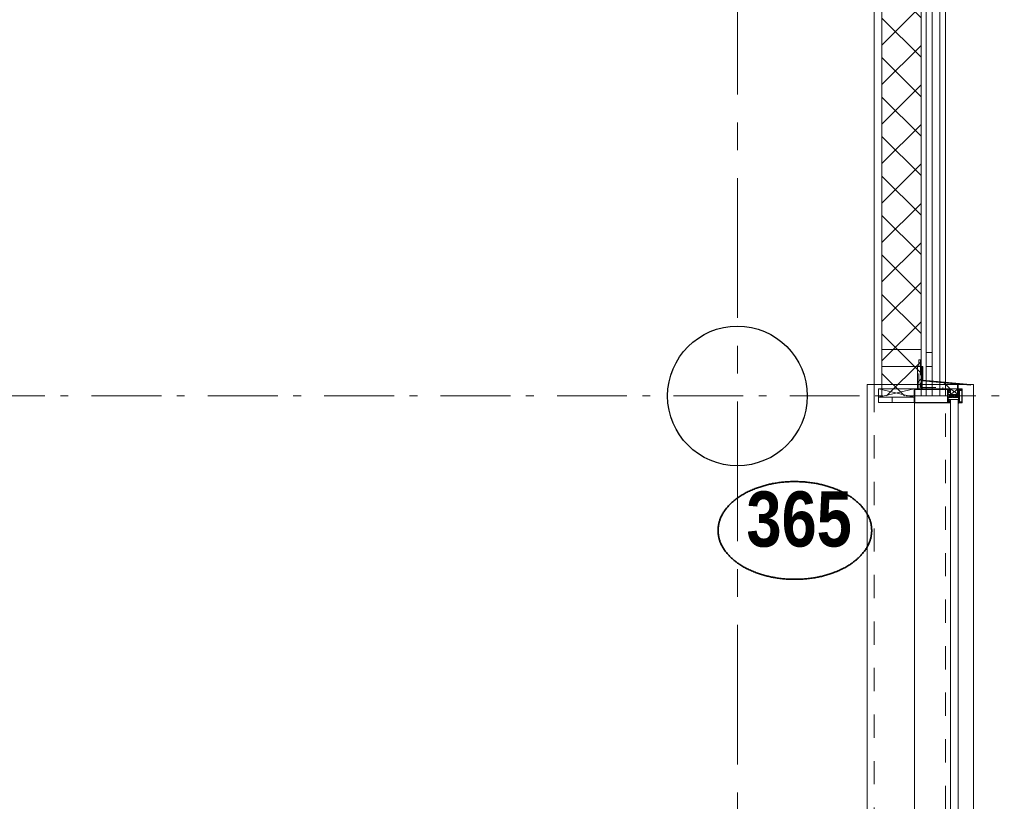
# Model space of a CAD drawing. Header units: millimetres. Extents: x 274611 to 749520, y 175257 to 298905.
# Tile 196 of 251: x 741981 to 745507, y 206457 to 209256. Entities that reach past the tile are written whole.
import ezdxf
from ezdxf.enums import TextEntityAlignment as Align

# ---------------------------------------------------------------- set-up
doc = ezdxf.new("R2010")
doc.units = ezdxf.units.MM
doc.header["$LTSCALE"] = 400
for name, pattern in [('CENTER', [2, 1.25, -0.25, 0.25, -0.25]), ('STYLE_01', [0.416641, 0.208282, -0.208359]), ('STYLE_06', [1.041641, 0.625, -0.208282, 0.069427, -0.138931]), ('STYLE_20', [0.208282, 0.138855, -0.069427])]:
    doc.linetypes.add(name, pattern=pattern)
for name, color, linetype, lineweight in [('Detailaanduiding', 5, 'Continuous', 70), ('mat-beton (ihwg)', 5, 'Continuous', 25), ('mat-glas', 5, 'Continuous', 15), ('mat-isolatie PUR', 140, 'Continuous', 15), ('mat-naaldhout', 140, 'Continuous', 15), ('None', 7, 'Continuous', 9)]:
    doc.layers.add(name, color=color, linetype=linetype, lineweight=lineweight)
doc.layers.add('stramien', color=1, linetype='CENTER')
doc.styles.add('Arial Narrow (bold)', font='ARIALNB.TTF', dxfattribs={"height": 172.861111})
doc.styles.get("Standard").update_dxf_attribs({"font": 'arial.ttf'})

# ---------------------------------------------------------------- blocks, each defined once
blk = doc.blocks.new('*X189')
at = {"layer": 'None', "lineweight": 5}
for p, q in [((22.5, -118.9), (141.4, 0)), ((22.5, -260.3), (162.5, -120.3)), ((22.5, -401.8), (162.5, -261.8)), ((22.5, -543.2), (162.5, -403.2)), ((22.5, -684.6), (162.5, -544.6)), ((22.5, -826), (162.5, -686)), ((22.5, -967.4), (162.5, -827.4)), ((22.5, -1108.9), (162.5, -968.9)), ((22.5, -1250.3), (162.5, -1110.3)), ((22.5, -1391.7), (162.5, -1251.7)), ((22.5, -1533.1), (162.5, -1393.1)), ((22.5, -1674.6), (162.5, -1534.6)), ((38.5, -1800), (162.5, -1676))]:
    blk.add_line(p, q, dxfattribs=at)
at = {"layer": 'None', "lineweight": 13}
for p, q in [((141.4, 0), (162.5, -21.1)), ((22.5, -22.5), (162.5, -162.5)), ((22.5, -163.9), (162.5, -303.9)), ((22.5, -305.3), (162.5, -445.3)), ((22.5, -446.7), (162.5, -586.7)), ((22.5, -588.1), (162.5, -728.1)), ((22.5, -729.5), (162.5, -869.5)), ((22.5, -870.9), (162.5, -1010.9)), ((22.5, -1012.3), (162.5, -1152.3)), ((22.5, -1153.7), (162.5, -1293.7)), ((22.5, -1295.1), (162.5, -1435.1)), ((22.5, -1436.5), (162.5, -1576.5)), ((22.5, -1577.9), (162.5, -1717.9)), ((22.5, -1719.3), (103.2, -1800))]:
    blk.add_line(p, q, dxfattribs=at)
blk = doc.blocks.new('HoutSkeletBouw element 1800mm (2D)')
at = {"layer": 'None', "color": 140, "lineweight": 15}
for p, q in [((-5, -1800), (-5, 0)), ((22.5, -1800), (22.5, 0)), ((162.5, -1800), (162.5, 0)), ((180.5, -1800), (180.5, 0)), ((230, -1800), (230, 0)), ((250, -1800), (250, 0))]:
    blk.add_line(p, q, dxfattribs=at)
at = {"layer": 'None', "color": 140, "linetype": 'Continuous', "lineweight": 15}
for p, q in [((22.5, -1800), (22.5, 0)), ((162.5, -1800), (162.5, 0))]:
    blk.add_line(p, q, dxfattribs=at)
at = {"layer": 'None', "color": 8, "linetype": 'Continuous', "lineweight": 5}
blk.add_line((202.5, 0), (202.5, -1800), dxfattribs=at)
at = {"layer": 'None', "color": 140, "linetype": 'Continuous', "lineweight": 15}
blk.add_lwpolyline([(22.5, 30), (162.5, 30), (162.5, -30), (22.5, -30)], close=True, dxfattribs=at)
at = {"layer": 'None', "color": 140}
blk.add_blockref('*X189', (0, 0), dxfattribs=at)
blk = doc.blocks.new('*X1873')
at = {"layer": 'None', "lineweight": 5}
blk.add_line((58200, -20132.9), (58200, -20114.9), dxfattribs=at)
blk = doc.blocks.new('*U1874')
at = {"layer": 'None', "color": 8, "linetype": 'Continuous', "lineweight": 5}
for p, q in [((58151.1, -20085), (58279.1, -20114.9)), ((58151.1, -20114.9), (58279.1, -20085))]:
    blk.add_line(p, q, dxfattribs=at)
blk.add_lwpolyline([(58151.1, -20085), (58279.1, -20085), (58279.1, -20114.9), (58151.1, -20114.9)], close=True, dxfattribs=at)
blk = doc.blocks.new('*X1875')
at = {"layer": 'None', "lineweight": 5}
blk.add_line((58291.1, -20061.7), (58308.1, -20044.6), dxfattribs=at)
blk = doc.blocks.new('*X1876')
at = {"layer": 'None', "lineweight": 5}
blk.add_line((58407.8, -20085), (58385.9, -20062.8), dxfattribs=at)
blk = doc.blocks.new('*U1877')
at = {"layer": 'None', "color": 8, "linetype": 'Continuous', "lineweight": 5}
for p, q in [((58409.1, -20085), (58436.1, -20105)), ((58409.1, -20105), (58436.1, -20085))]:
    blk.add_line(p, q, dxfattribs=at)
blk.add_lwpolyline([(58409.1, -20085), (58436.1, -20085), (58436.1, -20105), (58409.1, -20105)], close=True, dxfattribs=at)
blk = doc.blocks.new('*U191')
at = {"layer": 'None', "color": 8, "linetype": 'Continuous', "lineweight": 5, "flags": 128}
for points in [[(-111, 25), (-115, 25), (-115, 25), (-115, 23), (-115, 23), (-114, 21), (-114, 21), (-114, 20), (-114, 20), (-114, 20), (-115, 22), (-115, 24), (-115, 24), (-116, 25), (-116, 25), (-116, 24), (-116, 24), (-116, 22), (-115, 20), (-115, 18), (-116, 18), (-116, 18), (-116, 17), (-115, 17), (-115, 16), (-115, 16), (-116, 16), (-116, 15), (-116, 15), (-115, 15), (-115, 14), (-115, 14), (-116, 13), (-116, 13), (-116, 13), (-115, 13), (-111, 13), (-111, 15), (-111, 15), (-111, 15), (-111, 15), (-109, 15), (-109, 15), (-109, 15), (-108, 16), (-107, 17), (-107, 21), (-108, 21), (-109, 23), (-109, 23), (-109, 22), (-111, 22), (-111, 22), (-111, 22), (-111, 23)], [(-110, 21), (-109, 21), (-108, 20), (-108, 17), (-109, 17), (-110, 17), (-111, 17), (-111, 20)]]:
    blk.add_lwpolyline(points, close=True, dxfattribs=at)
blk = doc.blocks.new('*U192')
at = {"layer": 'None', "color": 8, "linetype": 'Continuous', "lineweight": 5, "flags": 128}
for points in [[(-111, -25), (-115, -25), (-115, -25), (-115, -23), (-115, -23), (-114, -21), (-114, -21), (-114, -20), (-114, -20), (-114, -20), (-115, -22), (-115, -24), (-115, -24), (-116, -25), (-116, -25), (-116, -24), (-116, -24), (-116, -22), (-115, -20), (-115, -18), (-116, -18), (-116, -18), (-116, -17), (-115, -17), (-115, -16), (-115, -16), (-116, -16), (-116, -15), (-116, -15), (-115, -15), (-115, -14), (-115, -14), (-116, -13), (-116, -13), (-116, -13), (-115, -13), (-111, -13), (-111, -15), (-111, -15), (-111, -15), (-111, -15), (-109, -15), (-109, -15), (-109, -15), (-108, -16), (-107, -17), (-107, -21), (-108, -21), (-109, -23), (-109, -23), (-109, -22), (-111, -22), (-111, -22), (-111, -22), (-111, -23)], [(-110, -21), (-109, -21), (-108, -20), (-108, -17), (-109, -17), (-110, -17), (-111, -17), (-111, -20)]]:
    blk.add_lwpolyline(points, close=True, dxfattribs=at)
blk = doc.blocks.new('*U193')
at = {"layer": 'None', "color": 8, "linetype": 'Continuous', "lineweight": 5, "flags": 128}
blk.add_lwpolyline([(-146, -23), (-146, -1), (-145, -1), (-144, 0), (-145, 2), (-146, 2), (-146, 24), (-150, 23), (-150, 23), (-150, 23), (-151, 24), (-151, 24), (-153, 23), (-154, 22), (-156, 22), (-156, 21), (-156, 21), (-155, 21), (-149, 21), (-148, 20), (-148, -20), (-149, -20), (-155, -20), (-156, -20), (-156, -21), (-156, -21), (-154, -22), (-153, -22), (-151, -23), (-151, -23), (-150, -22), (-150, -22), (-150, -22)], close=True, dxfattribs=at)
blk = doc.blocks.new('*U194')
at = {"layer": 'None', "color": 8, "linetype": 'Continuous', "lineweight": 5, "flags": 128}
for points in [[(-124, 5), (-141, 5), (-142, 5), (-142, 4), (-142, 3), (-141, 3), (-140, 3), (-140, 3), (-140, 4), (-136, 4), (-135, 3), (-133, 1), (-133, -1), (-135, -3), (-136, -4), (-140, -4), (-140, -3), (-140, -3), (-141, -3), (-142, -3), (-142, -4), (-142, -5), (-141, -5), (-124, -5), (-124, -3), (-123, -2), (-122, -2), (-121, -2), (-119, -2), (-117, -2), (-117, -2), (-117, -2), (-116, -2), (-114, -2), (-113, -2), (-112, -1), (-112, -1), (-111, 0), (-112, 1), (-112, 1), (-113, 2), (-114, 2), (-116, 2), (-117, 2), (-117, 2), (-117, 2), (-119, 2), (-121, 2), (-122, 2), (-123, 2), (-124, 3)], [(-126, -3), (-126, -4), (-129, -4), (-130, -3), (-130, -3), (-129, -3), (-129, -2), (-128, 0), (-129, 2), (-129, 3), (-130, 3), (-129, 4), (-126, 4), (-126, 3), (-126, 1), (-125, 0), (-126, -2)]]:
    blk.add_lwpolyline(points, close=True, dxfattribs=at)
blk.add_lwpolyline([(-123, -1), (-124, 0), (-123, 1), (-121, 1), (-121, 1), (-119, 1), (-117, 1), (-116, 1), (-116, 1), (-115, 1), (-115, 1), (-113, 1), (-112, 0), (-113, -1), (-115, -1), (-115, -1), (-116, -1), (-116, -1), (-117, -1), (-119, -1), (-120, -1), (-120, -1), (-121, -1), (-121, -1), (-123, -1)], dxfattribs=at)
blk = doc.blocks.new('*U195')
at = {"layer": 'None', "color": 8, "linetype": 'Continuous', "lineweight": 5, "flags": 128}
blk.add_lwpolyline([(-146, 25), (-145, 25), (-144, 26), (-144, 27), (-143, 27), (-143, 27), (-143, 27), (-143, 27), (-143, 27), (-143, 27), (-143, 25), (-144, 24), (-144, 23), (-143, 22), (-143, 22), (-143, 22), (-143, 22), (-143, 22), (-144, 21), (-144, 21), (-144, 21), (-144, 21), (-144, 21), (-143, 20), (-143, 20), (-143, 20), (-143, 20), (-143, 20), (-144, 19), (-144, 19), (-144, 19), (-144, 19), (-143, 18), (-143, 18), (-143, 18), (-143, 18), (-143, 17), (-144, 17), (-144, 17), (-144, 16), (-144, 16), (-143, 16), (-143, 16), (-143, 16), (-143, 15), (-143, 15), (-144, 15), (-144, 15), (-144, 14), (-144, 14), (-144, 14), (-143, 14), (-143, 14), (-143, 13), (-143, 13), (-143, 13), (-143, 13), (-144, 11), (-144, 5), (-144, 3), (-143, 3), (-141, 2), (-139, 2), (-139, 2), (-139, 2), (-139, 3), (-139, 3), (-138, 4), (-138, 3), (-135, 1), (-135, 0), (-135, -1), (-138, -3), (-138, -4), (-139, -3), (-139, -3), (-139, -2), (-139, -2), (-139, -2), (-141, -2), (-143, -3), (-144, -3), (-144, -5), (-144, -11), (-143, -13), (-143, -13), (-143, -13), (-143, -13), (-143, -14), (-143, -14), (-144, -14), (-144, -14), (-144, -14), (-144, -15), (-143, -15), (-143, -15), (-143, -16), (-143, -16), (-143, -16), (-144, -16), (-144, -16), (-144, -17), (-144, -17), (-143, -17), (-143, -18), (-143, -18), (-143, -18), (-143, -18), (-144, -19), (-144, -19), (-144, -19), (-144, -19), (-144, -19), (-143, -20), (-143, -20), (-143, -20), (-143, -20), (-143, -20), (-144, -21), (-144, -21), (-144, -21), (-144, -21), (-144, -21), (-143, -22), (-143, -22), (-143, -22), (-143, -22), (-143, -22), (-144, -23), (-144, -23), (-143, -25), (-143, -27), (-143, -27), (-143, -27), (-143, -27), (-143, -27), (-143, -27), (-144, -27), (-144, -26), (-146, -25), (-146, -2), (-146, -2), (-145, -1), (-144, 0), (-145, 1), (-146, 2), (-146, 2), (-146, 25)], dxfattribs=at)
blk.add_lwpolyline([(-137, -1), (-136, 0), (-137, 1), (-141, 1), (-142, 0), (-141, -1)], close=True, dxfattribs=at)
blk = doc.blocks.new('dorpel 85')
at = {"layer": 'None', "color": 8, "linetype": 'Continuous', "lineweight": 5}
blk.add_lwpolyline([(-152, 24), (-151, 24), (-150, 23), (-146, 24), (-146, 25), (-157, 25), (-158, 25), (-158, 24), (-158, -2.2), (-158, -17), (-158, -18), (-158, -24), (-158, -25), (-153, -25), (-151, -25), (-146, -25), (-146, -24), (-150, -23), (-150, -24), (-153, -24), (-157, -24), (-157, -18), (-157, -17), (-157, 23), (-157, 24)], close=True, dxfattribs=at)
at = {"layer": 'None', "color": 8, "linetype": 'Continuous', "lineweight": 5, "flags": 128}
blk.add_lwpolyline([(14, -24), (14, 24), (13, 25), (12, 25), (-111, 25), (-111, 23), (-110, 22), (-110, 22), (-110, 24), (-107, 24), (-107, 19), (-107, 19), (-107, 19), (-107, 14), (-110, 14), (-110, 15), (-110, 15), (-111, 15), (-111, 11), (-110, 11), (-110, 12), (-108, 12), (-108, 7), (-108, 5), (-109, 5), (-122, 5), (-124, 4), (-123, 3), (-122, 2), (-121, 2), (-121, 3), (-120, 2), (-119, 2), (-119, 3), (-119, 2), (-117, 2), (-117, 3), (-117, 2), (-116, 2), (-115, 3), (-115, 2), (-114, 2), (-114, 3), (-113, 2), (-112, 2), (-112, 3), (-111, 2), (-110, 2), (-110, 3), (-110, 2), (-110, 2), (-108, 1), (-107, 0), (-108, -1), (-110, -2), (-111, -2), (-111, -2), (-111, -2), (-112, -2), (-113, -2), (-113, -2), (-114, -2), (-114, -2), (-115, -2), (-116, -2), (-116, -2), (-117, -2), (-118, -2), (-118, -2), (-118, -2), (-120, -2), (-120, -2), (-120, -2), (-121, -2), (-122, -2), (-122, -2), (-124, -4), (-124, -4), (-122, -5), (-109, -5), (-108, -5), (-108, -6), (-108, -12), (-110, -12), (-110, -11), (-111, -11), (-111, -14), (-110, -15), (-110, -15), (-110, -14), (-107, -14), (-107, -18), (-107, -19), (-107, -19), (-107, -23), (-110, -23), (-110, -22), (-110, -22), (-111, -23), (-111, -25), (12, -25), (13, -25), (14, -24)], dxfattribs=at)
blk.add_lwpolyline([(12, -23), (-105, -23), (-105, 23), (12, 23), (12, 5), (12, 5), (12, -5), (12, -5)], close=True, dxfattribs=at)
at = {"layer": 'None', "color": 3}
for name in ['*U193', '*U195', '*U194', '*U191', '*U192']:
    blk.add_blockref(name, (0, 0), dxfattribs=at)
blk = doc.blocks.new('*U1878')
at = {"layer": 'None', "color": 8, "linetype": 'STYLE_20', "lineweight": 5}
blk.add_lwpolyline([(58296.1, -20085), (58296.1, -19980), (58301.1, -19980), (58301.1, -20080), (58381.1, -20080), (58381.1, -20085)], close=True, dxfattribs=at)
blk = doc.blocks.new('*U2023')
at = {"layer": 'mat-glas', "color": 140, "linetype": 'Continuous', "lineweight": 15}
blk.add_lwpolyline([(58436.1, -21897), (58436.1, -20123), (58409.1, -20123), (58409.1, -21897)], close=True, dxfattribs=at)
at = {"layer": 'mat-isolatie PUR', "color": 140, "linetype": 'Continuous', "lineweight": 15}
blk.add_lwpolyline([(58291.1, -20004), (58308.1, -20004), (58308.1, -20085), (58291.1, -20085)], close=True, dxfattribs=at)
at = {"layer": 'mat-isolatie PUR', "lineweight": 15}
blk.add_lwpolyline([(58308.1, -20055.8), (58434.6, -20067.2), (58434.6, -20085), (58308.1, -20085)], close=True, dxfattribs=at)
at = {"layer": 'mat-naaldhout', "color": 140, "linetype": 'Continuous', "lineweight": 15}
for points in [[(58163.6, -20004), (58303.6, -20004), (58303.6, -19944), (58163.6, -19944)], [(58343.6, -20004), (58321.6, -20004), (58321.6, -19954), (58343.6, -19954)], [(58163.6, -20004), (58303.6, -20004), (58303.6, -20085), (58163.6, -20085)]]:
    blk.add_lwpolyline(points, close=True, dxfattribs=at)
at = {"layer": 'None', "color": 43, "linetype": 'Continuous', "lineweight": 9}
for p, q in [((58111.1, -20069.5), (58111.1, -34975.5)), ((58111.1, -20069.5), (58491.1, -20069.5)), ((58491.1, -20069.5), (58491.1, -35355.5))]:
    blk.add_line(p, q, dxfattribs=at)
at = {"layer": 'None', "color": 8, "linetype": 'Continuous', "lineweight": 5}
blk.add_line((58280.1, -20135), (58279.1, -35153), dxfattribs=at)
at = {"layer": 'None', "color": 140, "linetype": 'Continuous', "lineweight": 15}
for points in [[(58481.1, -20069.5), (58481.1, -20071.5), (58308.1, -20055.8), (58308.1, -20004), (58310.1, -20004), (58310.1, -20053.9)], [(58434.6, -20070), (58436.1, -20070), (58436.1, -20105), (58434.6, -20105)], [(58151.1, -20114.9), (58279.1, -20114.9), (58279.1, -20132.9), (58151.1, -20132.9)]]:
    blk.add_lwpolyline(points, close=True, dxfattribs=at)
at = {"layer": 'None', "color": 8, "linetype": 'STYLE_01', "lineweight": 5}
for points in [[(43205.4, -35000), (58136.1, -35000), (58136.1, -20069.5)], [(43205.4, -35255), (58391.1, -35255), (58391.1, -20069.5)]]:
    blk.add_lwpolyline(points, dxfattribs=at)
at = {"layer": 'mat-isolatie PUR', "color": 140}
blk.add_blockref('*X1875', (0, 0), dxfattribs=at)
at = {"layer": 'mat-isolatie PUR'}
blk.add_blockref('*X1876', (0, 0), dxfattribs=at)
at = {"layer": 'None', "color": 7}
for name in ['*U1878', '*U1874', '*U1877']:
    blk.add_blockref(name, (0, 0), dxfattribs=at)
at = {"layer": 'None', "color": 7, "rotation": 180}
blk.add_blockref('dorpel 85', (58293.1, -20110), dxfattribs=at)
at = {"layer": 'None', "color": 140}
blk.add_blockref('*X1873', (0, 0), dxfattribs=at)
blk = doc.blocks.new('Kolom O 500')
at = {"layer": 'mat-beton (ihwg)', "lineweight": 25}
blk.add_circle((0, 0), 250, dxfattribs=at)
blk = doc.blocks.new('Detail')
at = {"layer": 'Detailaanduiding', "color": 1, "linetype": 'Continuous', "lineweight": 35}
blk.add_open_spline([(-134.1, 153.9), (-70.3, 177.4), (77, 177.4), (140.9, 153.9), (204.7, 130.5), (241.5, 89.9), (278.4, 49.3), (278.4, 2.4), (278.4, -44.5), (241.5, -85.1), (204.7, -125.7), (140.9, -149.2), (77, -172.6), (-70.3, -172.6), (-134.1, -149.2), (-198, -125.7), (-234.8, -85.1), (-271.6, -44.5), (-271.6, 2.4), (-271.6, 49.3), (-234.8, 89.9), (-198, 130.5), (-134.1, 153.9)], degree=2, knots=[0, 0, 0, 0.097932, 0.195864, 0.195864, 0.280023, 0.280023, 0.347931, 0.347931, 0.415846, 0.415846, 0.5, 0.5, 0.597932, 0.695864, 0.695864, 0.780023, 0.780023, 0.847931, 0.847931, 0.915846, 0.915846, 1, 1, 1], dxfattribs=at)
at = {"layer": 'Detailaanduiding', "style": 'Arial Narrow (bold)'}
blk.add_attdef('Detail', text='', height=197.6, dxfattribs=at).set_placement((-170.2, 142.2), align=Align.TOP_LEFT)
at = {"layer": 'None', "color": 0, "flags": 1}
blk.add_attdef('Fragment', (-271.6, -528.2), '', height=197.6, dxfattribs=at)

msp = doc.modelspace()

# ---------------------------------------------------------------- linework, layer by layer
at = {"layer": 'None', "color": 43, "linetype": 'STYLE_06', "lineweight": 9}
msp.add_line((749155.23053, 207908.74408), (715435.32989, 207908.74408), dxfattribs=at)
at = {"layer": 'stramien', "lineweight": 0}
msp.add_line((744551.28989, 191388.74408), (744551.28989, 223634.37794), dxfattribs=at)

# ---------------------------------------------------------------- block references
at = {"layer": 'Detailaanduiding', "color": 7}
msp.add_blockref('Detail', (744753.68684, 207424.68042), dxfattribs=at).add_auto_attribs({'Detail': '365'})
at = {"layer": 'None', "color": 7}
for name, p in [('HoutSkeletBouw element 1800mm (2D)', (745046.28989, 209708.74408)), ('*U2023', (686905.23053, 228018.74408))]:
    msp.add_blockref(name, p, dxfattribs=at)
at = {"layer": 'None', "color": 7, "rotation": 90}
msp.add_blockref('Kolom O 500', (744551.28989, 207908.74408), dxfattribs=at)

doc.saveas('drawing.dxf')
